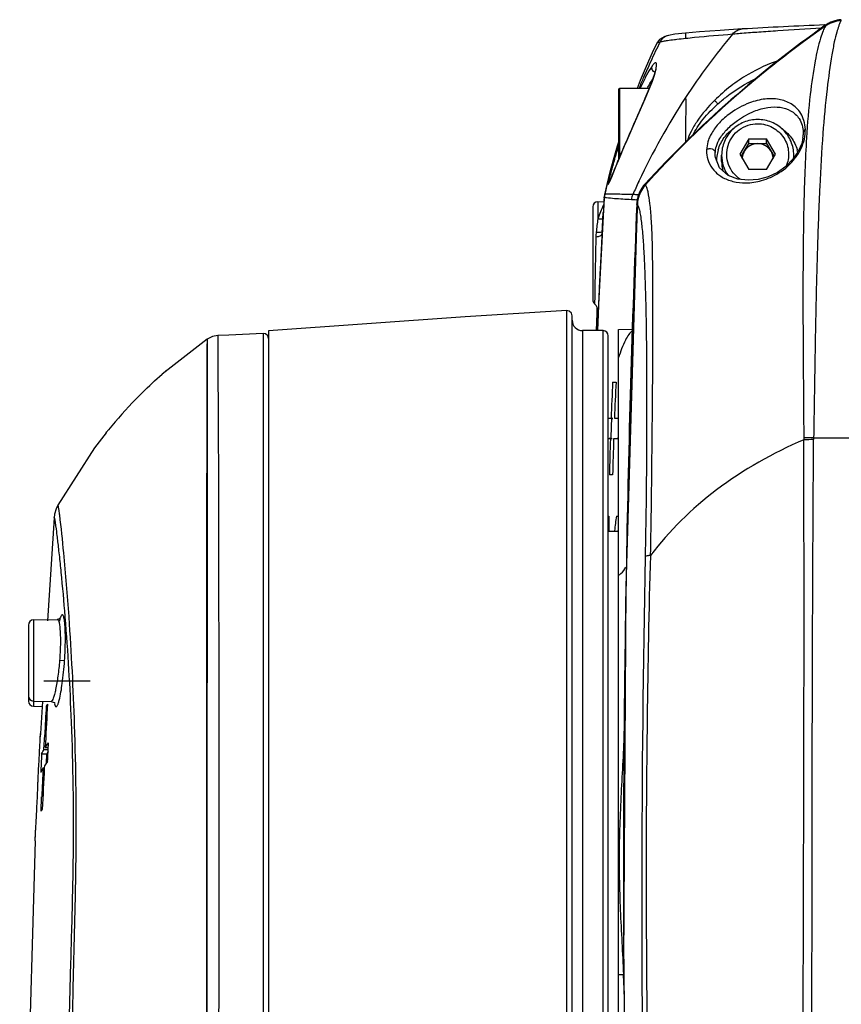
# Model space of a CAD drawing. Header units: millimetres. Extents: x 7426 to 8300, y 123 to 421.
# Tile 18 of 197: x 7939 to 7943, y 275 to 280. Entities that reach past the tile are written whole.
import ezdxf

# ---------------------------------------------------------------- set-up
doc = ezdxf.new("R2010")
doc.units = ezdxf.units.MM
doc.layers.add('外形图', color=7, linetype='Continuous')

msp = doc.modelspace()

# ---------------------------------------------------------------- linework, layer by layer
at = {"layer": '外形图', "color": 7, "linetype": 'Continuous'}
for p, q in [((7942.7495, 279.755), (7942.7456, 279.7548)), ((7942.7478, 279.7515), (7942.7498, 279.7528)), ((7942.7479, 279.7514), (7942.7498, 279.7528)), ((7942.7662, 279.7596), (7942.7495, 279.7493)), ((7942.7496, 279.7493), (7942.7495, 279.7493)), ((7942.7495, 279.7493), (7942.7495, 279.7493)), ((7942.806, 279.7737), (7942.7662, 279.7596)), ((7942.8258, 279.7764), (7942.806, 279.7737)), ((7942.8258, 279.7763), (7942.8258, 279.7764)), ((7942.8258, 279.7763), (7942.8273, 279.7764)), ((7942.8258, 279.7763), (7942.8273, 279.7764)), ((7942.0199, 279.7096), (7941.9886, 279.7044)), ((7941.9892, 279.7045), (7941.9886, 279.7044)), ((7942.0716, 279.7155), (7942.0199, 279.7096)), ((7941.9316, 279.6657), (7941.9317, 279.6658)), ((7941.9088, 279.4805), (7941.9101, 279.4829)), ((7941.9088, 279.4805), (7941.9088, 279.4805)), ((7941.7465, 279.442), (7941.7465, 279.102)), ((7941.7515, 279.447), (7941.7515, 279.1132)), ((7941.8955, 279.447), (7941.7515, 279.447)), ((7941.8245, 279.2821), (7941.8246, 279.2821)), ((7941.8108, 279.2511), (7941.7863, 279.1949)), ((7942.6427, 279.2332), (7942.6425, 279.2212)), ((7941.7863, 279.1949), (7941.7711, 279.1596)), ((7942.3782, 279.2016), (7942.3349, 279.1278)), ((7942.3415, 279.1165), (7942.3782, 279.1791)), ((7942.3782, 279.1791), (7942.3782, 279.2016)), ((7942.3782, 279.2016), (7942.4648, 279.2016)), ((7942.3782, 279.1791), (7942.4648, 279.1791)), ((7942.4648, 279.1791), (7942.4648, 279.2016)), ((7942.5081, 279.1278), (7942.4648, 279.2016)), ((7942.4648, 279.1791), (7942.5015, 279.1165)), ((7942.6409, 279.2054), (7942.6408, 279.2049)), ((7941.7571, 279.1266), (7941.7445, 279.0964)), ((7941.7711, 279.1596), (7941.7571, 279.1266)), ((7942.2156, 279.1192), (7942.2154, 279.1339)), ((7942.3349, 279.1278), (7942.3782, 279.0539)), ((7942.4648, 279.0539), (7942.5081, 279.1278)), ((7941.725, 279.1045), (7941.726, 279.1078)), ((7941.7276, 279.1068), (7941.7266, 279.1032)), ((7941.7271, 279.1039), (7941.728, 279.1072)), ((7941.7291, 279.1117), (7941.7276, 279.1068)), ((7941.7445, 279.0964), (7941.7335, 279.0696)), ((7941.7454, 279.0983), (7941.7465, 279.1009)), ((7942.2165, 279.1112), (7942.2156, 279.1192)), ((7942.2165, 279.1107), (7942.2165, 279.1112)), ((7942.2465, 279.093), (7942.2465, 279.1234)), ((7942.5965, 279.1087), (7942.5965, 279.1234)), ((7941.7335, 279.0696), (7941.7102, 279.0121)), ((7942.4648, 279.0539), (7942.3782, 279.0539)), ((7941.7004, 279.0051), (7941.7002, 279.0043)), ((7941.8443, 278.9947), (7941.8455, 278.9972)), ((7941.8453, 278.9941), (7941.8465, 278.9966)), ((7941.8761, 278.9794), (7941.8668, 278.9681)), ((7941.8772, 278.9807), (7941.8761, 278.9794)), ((7941.8772, 278.9806), (7941.8761, 278.9794)), ((7941.8767, 278.9796), (7941.8761, 278.9794)), ((7941.8761, 278.9794), (7941.8761, 278.9794)), ((7941.646, 278.8975), (7941.6767, 278.898)), ((7941.646, 278.8975), (7941.646, 278.8145)), ((7941.6771, 278.9197), (7941.6465, 278.3375)), ((7941.6761, 278.9025), (7941.6765, 278.909)), ((7941.6769, 278.9151), (7941.6771, 278.9197)), ((7941.6771, 278.9197), (7941.6772, 278.9199)), ((7941.6791, 278.9326), (7941.6788, 278.9321)), ((7941.6788, 278.9321), (7941.6788, 278.932)), ((7941.8385, 278.9072), (7941.8334, 278.9073)), ((7941.8347, 278.8836), (7941.8349, 278.8871)), ((7941.8388, 278.8994), (7941.8374, 278.8836)), ((7941.6215, 278.8725), (7941.6215, 278.4216)), ((7941.6664, 278.7397), (7941.6726, 278.8455)), ((7941.8374, 278.8836), (7941.7821, 277.0314)), ((7941.8376, 278.884), (7941.8368, 278.8636)), ((7941.8376, 278.884), (7941.8374, 278.8836)), ((7941.6664, 278.7397), (7941.6675, 278.7586)), ((7941.6365, 278.7277), (7941.6361, 278.7097)), ((7941.635, 278.6621), (7941.6347, 278.6468)), ((7941.6337, 278.5957), (7941.6335, 278.584)), ((7941.6308, 278.4394), (7941.6302, 278.4026)), ((7941.4951, 271.4981), (7941.4951, 278.369)), ((7941.6416, 278.3877), (7941.6404, 278.3554)), ((7941.6476, 278.3622), (7941.6451, 278.3024)), ((7941.6478, 278.3622), (7941.6454, 278.3024)), ((7941.5215, 278.3441), (7941.5176, 278.3575)), ((7941.5215, 271.4747), (7941.5215, 278.344)), ((7941.6404, 278.3554), (7941.6377, 278.272)), ((7941.6465, 278.3375), (7941.6445, 278.2729)), ((7940.049, 278.2703), (7940.049, 262.8431)), ((7941.5715, 278.272), (7941.5715, 272.022)), ((7941.6715, 278.272), (7941.5715, 278.272)), ((7941.6451, 278.3024), (7941.6439, 278.2732)), ((7941.6715, 272.022), (7941.6715, 278.272)), ((7941.7465, 278.2782), (7941.8129, 278.2793)), ((7941.7465, 272.0159), (7941.7465, 278.2782)), ((7939.7501, 278.2306), (7939.5326, 278.061)), ((7939.7501, 278.2307), (7939.7498, 273.2492)), ((7940.0227, 278.2588), (7940.0227, 278.2391)), ((7940.0341, 278.2566), (7940.0227, 278.2588)), ((7940.0227, 278.2455), (7940.0227, 266.3407)), ((7941.6965, 272.047), (7941.6965, 278.247)), ((7939.5326, 278.061), (7939.5521, 278.078)), ((7941.7179, 278.022), (7941.7347, 278.022)), ((7941.6964, 277.8471), (7941.7102, 277.847)), ((7941.6965, 277.847), (7941.7102, 277.847)), ((7941.7187, 277.8463), (7941.7102, 277.847)), ((7941.7193, 277.8448), (7941.712, 277.8448)), ((7941.7264, 277.847), (7941.7465, 277.847)), ((7939.2602, 277.7768), (7939.2634, 277.7808)), ((7941.7067, 277.747), (7941.6965, 277.747)), ((7941.7089, 277.7493), (7941.7004, 277.7485)), ((7941.7154, 277.7478), (7941.7067, 277.747)), ((7941.7464, 277.747), (7941.7226, 277.7471)), ((7941.7465, 277.747), (7941.7226, 277.747)), ((7941.7477, 277.7493), (7941.7393, 277.7485)), ((7942.6451, 277.7519), (7942.6452, 277.7425)), ((7942.6452, 277.7519), (7942.6451, 277.7425)), ((7942.6928, 277.7522), (7942.6927, 277.7432)), ((7942.6928, 277.7522), (7946.844, 277.7443)), ((7941.7176, 277.572), (7941.702, 277.572)), ((7939.0258, 277.4259), (7939.0258, 277.4259)), ((7939.0079, 277.3642), (7938.9764, 276.8647)), ((7941.6965, 277.372), (7941.6998, 277.372)), ((7941.7358, 277.372), (7941.7465, 277.372)), ((7941.788, 277.3184), (7941.7819, 276.991)), ((7941.788, 277.3184), (7941.7845, 277.147)), ((7941.7887, 277.3486), (7941.788, 277.3184)), ((7941.4951, 276.7413), (7941.4951, 277.263)), ((7941.7465, 277.297), (7941.6965, 277.297)), ((7941.7271, 277.3011), (7941.7267, 277.298)), ((7941.7271, 277.3011), (7941.7267, 277.298)), ((7941.7411, 277.2976), (7941.7413, 277.2993)), ((7941.7449, 277.3008), (7941.7413, 277.2993)), ((7940.0227, 277.1721), (7940.0227, 276.6586)), ((7941.7845, 277.147), (7941.7809, 276.9503)), ((7941.7821, 277.0314), (7941.7709, 275.2088)), ((7939.0608, 276.8851), (7939.061, 276.8824)), ((7939.0791, 276.8854), (7939.0793, 276.8823)), ((7938.884, 276.844), (7938.884, 276.4751)), ((7938.9085, 276.869), (7939.0238, 276.871)), ((7938.9085, 276.869), (7938.9085, 276.4501)), ((7939.0238, 276.871), (7939.0238, 276.871)), ((7939.0606, 276.8767), (7939.0608, 276.8738)), ((7939.079, 276.878), (7939.0792, 276.8751)), ((7939.0591, 276.6703), (7939.0348, 276.672)), ((7938.9085, 276.4751), (7938.9936, 276.4736)), ((7938.9085, 276.4501), (7938.9502, 276.4494)), ((7938.9516, 276.4724), (7938.9418, 276.3172)), ((7938.97, 276.4505), (7938.9761, 276.4505)), ((7941.7739, 276.4025), (7941.7738, 276.3995)), ((7938.9409, 276.2957), (7938.9418, 276.3172)), ((7938.9418, 276.3173), (7938.9413, 276.3011)), ((7938.9418, 276.3173), (7938.9418, 276.3171)), ((7938.9418, 276.3158), (7938.9418, 276.3172)), ((7938.9591, 276.2405), (7938.9627, 276.3107)), ((7938.9392, 276.259), (7938.9401, 276.2787)), ((7938.9401, 276.2787), (7938.9409, 276.2957)), ((7938.9665, 276.2726), (7938.9654, 276.2505)), ((7938.948, 276.2192), (7938.945, 276.1595)), ((7938.948, 276.2191), (7938.9731, 276.2187)), ((7938.9591, 276.2405), (7938.9796, 276.2401)), ((7938.9654, 276.2505), (7938.9807, 276.2502)), ((7938.9709, 276.1743), (7938.9731, 276.2187)), ((7938.9331, 276.1411), (7938.9345, 276.1665)), ((7938.9446, 276.1509), (7938.9435, 276.129)), ((7938.945, 276.1595), (7938.9446, 276.1509)), ((7938.9547, 276.1504), (7938.9612, 276.1505)), ((7938.961, 276.1604), (7938.9605, 276.1505)), ((7941.4951, 275.5485), (7941.4951, 276.1543)), ((7938.9448, 275.9403), (7938.948, 276.0105)), ((7938.924, 275.9412), (7938.9246, 275.9515)), ((7938.916, 275.7972), (7938.918, 275.8312)), ((7938.916, 275.7975), (7938.916, 275.7968)), ((7938.916, 275.7975), (7938.916, 275.7969)), ((7938.916, 275.7969), (7938.916, 275.7974)), ((7941.7709, 275.2088), (7941.7873, 274.0337)), ((7941.7465, 275.1481), (7941.7705, 275.1483)), ((7941.7718, 275.145), (7941.7732, 274.9947))]:
    msp.add_line(p, q, dxfattribs=at)
at = {"layer": '外形图', "color": 1, "linetype": 'Continuous'}
msp.add_line((7939.184, 276.572), (7938.9579, 276.572), dxfattribs=at)
at = {"layer": '外形图', "color": 7, "linetype": 'Continuous'}
for points in [[(7941.989, 279.7044), (7941.9706, 279.6994), (7941.9459, 279.6849), (7941.9317, 279.6658)], [(7942.346, 279.7352), (7942.2397, 279.7286), (7942.1394, 279.7214), (7942.0716, 279.7155)], [(7941.9316, 279.6657), (7941.9099, 279.6193), (7941.8802, 279.5525), (7941.852, 279.4854), (7941.8369, 279.447)], [(7941.9282, 279.5513), (7941.9282, 279.5515), (7941.9281, 279.5485), (7941.9271, 279.541), (7941.9247, 279.5295), (7941.9204, 279.5142), (7941.914, 279.4947), (7941.9088, 279.4805)], [(7941.9088, 279.4805), (7941.8981, 279.4532), (7941.874, 279.3953), (7941.8451, 279.3289), (7941.8108, 279.2511)], [(7941.746, 279.1862), (7941.7398, 279.1662), (7941.7237, 279.1103)], [(7942.6408, 279.2049), (7942.6351, 279.1803), (7942.6181, 279.1404), (7942.5925, 279.103), (7942.5585, 279.0688), (7942.517, 279.0397), (7942.4715, 279.0184), (7942.4237, 279.0054), (7942.3748, 279.0012), (7942.3258, 279.0069), (7942.2784, 279.0253), (7942.2369, 279.0617), (7942.2165, 279.1112)], [(7941.7237, 279.1103), (7941.7097, 279.0588), (7941.6984, 279.0144)], [(7941.6984, 279.0144), (7941.6902, 278.981), (7941.6851, 278.9594), (7941.6787, 278.9313)], [(7941.7102, 279.0121), (7941.7077, 279.0059), (7941.7055, 279.0008), (7941.7037, 278.9965), (7941.7023, 278.9932), (7941.7012, 278.9909), (7941.701, 278.9906)], [(7941.8668, 278.9681), (7941.8487, 278.9359), (7941.8388, 278.8994)], [(7941.6787, 278.9313), (7941.678, 278.9273), (7941.6776, 278.9251), (7941.6775, 278.9237), (7941.6773, 278.9224), (7941.6772, 278.921), (7941.6771, 278.9197)], [(7941.4951, 278.369), (7941.0017, 278.3396), (7940.049, 278.2703)], [(7941.5176, 278.3575), (7941.5071, 278.3667), (7941.4951, 278.369)], [(7939.7501, 278.2307), (7939.7496, 278.187), (7939.7489, 278.0287), (7939.749, 277.7631), (7939.7483, 277.3993), (7939.7478, 276.9373)], [(7939.8022, 278.2482), (7939.7774, 278.2439), (7939.7501, 278.2307)], [(7940.0227, 278.2588), (7939.8557, 278.2506), (7939.8021, 278.2482)], [(7940.049, 278.2338), (7940.0449, 278.2474), (7940.0341, 278.2566)], [(7939.2602, 277.7768), (7939.2037, 277.704), (7939.0259, 277.4258)], [(7939.0258, 277.4259), (7939.0176, 277.4081), (7939.01, 277.3811), (7939.0079, 277.3642)], [(7939.7478, 276.9373), (7939.7475, 275.7004), (7939.7477, 274.9218), (7939.7483, 274.0488), (7939.7497, 273.2491)], [(7939.0381, 276.875), (7939.0395, 276.8784), (7939.0381, 276.8768), (7939.0265, 276.8712), (7939.0238, 276.871)], [(7938.9936, 276.4736), (7939.0086, 276.4674), (7939.0116, 276.4634)], [(7938.916, 275.7972), (7938.8414, 273.2156), (7938.8701, 268.3811), (7939.078, 264.2067)]]:
    msp.add_lwpolyline(points, dxfattribs=at)
for centre, radius, start, end in [((7945.8613, 275.3322), 5.4059, 125.1659, 137.5173), ((7945.7685, 275.4439), 5.2584, 125.0385, 137.7325), ((7943.8628, 252.9444), 26.8337, 92.38633, 93.238), ((7945.7739, 275.437), 5.2671, 125.0425, 129.3043), ((7942.8369, 279.6246), 0.1523, 124.2641, 124.9642), ((7942.8384, 279.627), 0.154, 117.4528, 125.1531), ((7942.837, 279.6243), 0.1526, 116.4325, 124.2631), ((7942.8377, 279.6278), 0.1528, 101.8497, 117.3555), ((7942.8364, 279.6256), 0.1512, 114.6156, 116.4252), ((7942.836, 279.6263), 0.1504, 104.2201, 114.6144), ((7942.8357, 279.6276), 0.149, 94.9376, 104.1986), ((7942.8378, 279.6274), 0.1533, 94.6637, 101.8532), ((7942.8355, 279.6293), 0.1473, 93.7543, 94.9267), ((7942.8375, 279.6296), 0.1511, 93.9654, 94.6491), ((7944.7431, 277.6599), 3.1898, 139.9833, 146.881), ((7945.0768, 278.1183), 3.4937, 153.7941, 155.5309), ((7945.0714, 278.1209), 3.4877, 153.5825, 153.7936), ((7945.0832, 278.1154), 3.5008, 155.5307, 156.7172), ((7941.9284, 279.5478), 0.0203, 156.3747, 161.5236), ((7942.7899, 278.8041), 0.8227, 108.7485, 120.276), ((7941.5322, 279.6332), 0.4067, 338.3075, 343.7087), ((7945.7631, 275.4504), 5.2499, 129.3062, 130.1085), ((7945.0866, 278.1139), 3.5045, 156.7171, 157.6369), ((7945.7465, 275.4697), 5.2244, 130.105, 137.7924), ((7942.4053, 279.1851), 0.5815, 147.4902, 149.2489), ((7940.8399, 279.8881), 1.1443, 339.139, 339.2615), ((7941.7515, 279.442), 0.005, 90, 180), ((7944.8937, 277.5638), 3.3685, 146.9128, 154.8153), ((7942.4801, 279.2301), 0.1627, 351.276, 356.8785), ((7945.086, 278.1138), 3.5039, 162.403, 163.5197), ((7942.4839, 279.2366), 0.1677, 347.7671, 348.9263), ((7944.6785, 278.2521), 3.0721, 162.6597, 163.751), ((7942.4167, 279.0928), 0.1952, 163.2586, 172.5888), ((7942.4273, 279.0931), 0.1942, 12.8726, 16.6026), ((7945.0805, 278.1154), 3.4982, 163.5762, 165.24), ((7946.2214, 277.2428), 4.8454, 157.289, 157.4501), ((7942.4151, 279.093), 0.1936, 174.8968, 178.6413), ((7942.4133, 279.093), 0.1918, 178.6449, 179.8874), ((7942.4165, 279.0929), 0.195, 172.5869, 174.899), ((7942.417, 279.1235), 0.1705, 180.0355, 215.0986), ((7942.4174, 279.0932), 0.1709, 180.0541, 195.7824), ((7942.4191, 279.1052), 0.0726, 169.8243, 179.3284), ((7942.4239, 279.1052), 0.0726, 0.6716, 10.1757), ((7942.4269, 279.1234), 0.1696, 353.3994, 359.9916), ((7945.072, 278.1176), 3.4894, 165.4798, 166.4932), ((7945.0756, 278.1167), 3.4932, 165.2403, 165.48), ((7944.9516, 277.5358), 3.4327, 154.8483, 155.9995), ((7941.987, 278.8805), 0.1523, 138.4181, 150.9423), ((7941.9837, 278.8833), 0.1479, 137.5211, 138.3646), ((7941.9894, 278.8781), 0.1518, 153.6138, 161.549), ((7941.9872, 278.8791), 0.1494, 148.0851, 153.5973), ((7941.9861, 278.8798), 0.1481, 137.6393, 148.0957), ((7941.6465, 278.8725), 0.025, 91, 180), ((7969.8481, 277.1479), 28.2266, 176.40079, 177.71573), ((7941.7522, 278.9151), 0.0751, 166.5047, 176.3931), ((7941.8849, 278.8986), 0.0769, 154.2627, 172.5714), ((7942.4547, 290.8151), 11.9241, 266.89409, 267.01306), ((7941.9959, 278.8765), 0.1585, 176.3313, 177.2627), ((7941.9954, 278.8765), 0.158, 167.4906, 176.3374), ((7941.9916, 278.8773), 0.1542, 161.5532, 167.4793), ((7943.252, 278.1921), 1.7223, 157.6073, 158.8181), ((8020.8271, 275.722), 79.0556, 177.707958, 178.967117), ((8019.6465, 275.6371), 77.8766, 177.625481, 178.740754), ((7947.7284, 278.0242), 6.1335, 172.59727, 173.20166), ((7994.6482, 277.5436), 53.025, 178.8758, 179.03232), ((7941.6465, 278.4216), 0.025, 180, 229.4172), ((7941.5977, 278.3647), 0.05, 357.5287, 49.4241), ((7941.5715, 278.322), 0.05, 180, 270), ((7941.6715, 278.247), 0.025, 0, 90), ((7956.3544, 277.2871), 14.6549, 177.12543, 177.81049), ((7955.51, 277.2831), 13.7952, 176.92956, 177.65695), ((7941.113, 276.2722), 2.3868, 135.691, 140.4745), ((7959.0417, 277.2465), 17.34, 178.02258, 178.3386), ((7940.8434, 276.4971), 2.0357, 140.5279, 140.9026), ((7958.5497, 277.2106), 16.8515, 178.17595, 178.77106), ((7957.4928, 277.2094), 15.7793, 178.04738, 178.68323), ((7942.6805, 276.1609), 1.5914, 89.5571, 91.2766), ((7942.6926, 276.1625), 1.5807, 89.9936, 91.717), ((7962.8512, 277.1415), 21.1526, 179.37555, 179.57873), ((7948.5508, 276.5048), 6.87, 172.7474, 173.34386), ((8026.3276, 275.5033), 84.4685, 178.865018, 181.01896), ((8019.1137, 275.6542), 77.3436, 179.039877, 179.445692), ((7938.909, 276.844), 0.025, 91, 180), ((7938.909, 276.5001), 0.025, 180, 269), ((7938.909, 276.4751), 0.025, 180, 269), ((7999.3902, 273.2103), 60.5069, 176.930232, 177.062881), ((7999.4321, 273.2268), 60.5423, 176.938162, 177.116305), ((7939.175, 276.3294), 0.2381, 146.5702, 149.4094), ((8018.1375, 275.6557), 76.3675, 179.441931, 180.296738), ((7928.7942, 276.735), 10.1562, 357.06732, 357.31372), ((7930.7631, 276.6106), 8.184, 357.71786, 357.83218), ((7927.8455, 276.7846), 11.1062, 356.93992, 357.06233), ((7939.1562, 276.1365), 0.2007, 151.9338, 155.816), ((7939.1233, 276.0484), 0.197, 153.5551, 155.8478), ((7939.1395, 276.0402), 0.2152, 149.1967, 153.5209), ((8002.769, 273.0414), 63.89, 177.210746, 177.336348), ((8003.1543, 273.043), 64.2689, 177.228559, 177.40724), ((7930.4091, 276.3948), 8.5269, 357.37265, 357.71454), ((7927.3051, 276.5375), 11.6342, 357.11273, 357.37136), ((7924.5202, 276.6783), 14.4227, 356.82917, 357.07024), ((7939.1511, 275.8168), 0.2405, 146.2629, 149.0829), ((7924.889, 276.6574), 14.0533, 356.62966, 356.83141), ((7928.1741, 276.4387), 10.761, 356.67101, 356.87335), ((7935.767, 274.888), 6.0092, 1.99659, 2.47944)]:
    msp.add_arc(centre, radius, start, end, dxfattribs=at)
for points, knots in [([(7942.7496, 279.7494), (7942.7453, 279.7421), (7942.7367, 279.7228), (7942.7179, 279.6671), (7942.6956, 279.5641), (7942.673, 279.4026), (7942.6626, 279.2777), (7942.6582, 279.2075)], [0, 0, 0, 0, 0.046081, 0.114055, 0.319353, 0.617522, 1, 1, 1, 1]), ([(7942.8173, 279.7571), (7942.8163, 279.7545), (7942.8117, 279.7425), (7942.8078, 279.7303), (7942.8051, 279.7206)], [0, 0, 0, 0, 0.215498, 1, 1, 1, 1]), ([(7942.8258, 279.7763), (7942.8252, 279.775), (7942.8221, 279.7687), (7942.8194, 279.7623), (7942.8173, 279.7571)], [0, 0, 0, 0, 0.207313, 1, 1, 1, 1]), ([(7942.0716, 279.7155), (7942.0716, 279.7155), (7942.0715, 279.715), (7942.0716, 279.7143), (7942.0715, 279.7128), (7942.0716, 279.7107), (7942.0715, 279.7075), (7942.0711, 279.7006), (7942.0711, 279.6947), (7942.0715, 279.6903)], [0, 0, 0, 0, 0.010671, 0.042465, 0.09685, 0.179924, 0.302506, 0.4756, 1, 1, 1, 1]), ([(7942.0715, 279.6903), (7942.086, 279.6919), (7942.1622, 279.6996), (7942.2385, 279.7061), (7942.3002, 279.711)], [0, 0, 0, 0, 0.191299, 1, 1, 1, 1]), ([(7942.3001, 279.711), (7942.3059, 279.7179), (7942.3199, 279.7296), (7942.3374, 279.7347), (7942.346, 279.7352)], [0, 0, 0, 0, 0.511977, 1, 1, 1, 1]), ([(7942.3001, 279.711), (7942.3038, 279.7114), (7942.3189, 279.713), (7942.3339, 279.7144), (7942.3453, 279.7153)], [0, 0, 0, 0, 0.24509, 1, 1, 1, 1]), ([(7942.3453, 279.7153), (7942.3727, 279.7176), (7942.4304, 279.7215), (7942.5587, 279.7297), (7942.6596, 279.7363), (7942.7302, 279.7403)], [0, 0, 0, 0, 0.213745, 0.450165, 1, 1, 1, 1]), ([(7942.8051, 279.7206), (7942.8005, 279.7047), (7942.7918, 279.6682), (7942.7747, 279.5764), (7942.7549, 279.4283), (7942.7354, 279.2151), (7942.721, 278.9624), (7942.7109, 278.6812), (7942.7033, 278.3812), (7942.6979, 278.0696), (7942.6945, 277.8587), (7942.6928, 277.7522)], [0, 0, 0, 0, 0.02513, 0.057079, 0.141814, 0.252058, 0.382286, 0.526398, 0.679534, 0.838236, 1, 1, 1, 1]), ([(7941.9317, 279.6658), (7941.9325, 279.6675), (7941.9384, 279.6704), (7941.9439, 279.6717), (7941.948, 279.6726)], [0, 0, 0, 0, 0.306095, 1, 1, 1, 1]), ([(7941.9479, 279.6726), (7941.9497, 279.6731), (7941.9585, 279.6752), (7941.9675, 279.6768), (7941.9747, 279.6781)], [0, 0, 0, 0, 0.201609, 1, 1, 1, 1]), ([(7941.9747, 279.6781), (7941.9776, 279.6786), (7941.9918, 279.6808), (7942.0061, 279.6828), (7942.0173, 279.6842)], [0, 0, 0, 0, 0.210567, 1, 1, 1, 1]), ([(7942.0173, 279.6842), (7942.0213, 279.6847), (7942.0394, 279.6869), (7942.0574, 279.6888), (7942.0715, 279.6903)], [0, 0, 0, 0, 0.22114, 1, 1, 1, 1]), ([(7941.9097, 279.5559), (7941.9072, 279.5523), (7941.8949, 279.534), (7941.8843, 279.5146), (7941.8762, 279.4991)], [0, 0, 0, 0, 0.202642, 1, 1, 1, 1]), ([(7941.9304, 279.5526), (7941.9308, 279.5551), (7941.9313, 279.5596), (7941.9311, 279.5653), (7941.9302, 279.5694), (7941.9266, 279.573), (7941.9169, 279.567), (7941.913, 279.5607), (7941.9097, 279.5559)], [0, 0, 0, 0, 0.171607, 0.299419, 0.388112, 0.450046, 0.609264, 1, 1, 1, 1]), ([(7941.9231, 279.5243), (7941.9177, 279.5269), (7941.9084, 279.5358), (7941.9073, 279.5488), (7941.9091, 279.5542)], [0, 0, 0, 0, 0.514583, 1, 1, 1, 1]), ([(7941.9226, 279.5192), (7941.9235, 279.5224), (7941.9266, 279.5335), (7941.9293, 279.5446), (7941.9304, 279.5526)], [0, 0, 0, 0, 0.297088, 1, 1, 1, 1]), ([(7942.3752, 279.5146), (7942.3459, 279.4975), (7942.2884, 279.4592), (7942.237, 279.4132), (7942.212, 279.3888)], [0, 0, 0, 0, 0.492924, 1, 1, 1, 1]), ([(7941.8246, 279.2821), (7941.8401, 279.3171), (7941.8692, 279.3829), (7941.8973, 279.4492), (7941.9093, 279.4806)], [0, 0, 0, 0, 0.531855, 1, 1, 1, 1]), ([(7941.8762, 279.4991), (7941.8742, 279.4951), (7941.8656, 279.4783), (7941.8574, 279.4612), (7941.8514, 279.4481)], [0, 0, 0, 0, 0.234777, 1, 1, 1, 1]), ([(7941.8867, 279.4488), (7941.8883, 279.4518), (7941.8944, 279.4631), (7941.9007, 279.4743), (7941.9056, 279.4825)], [0, 0, 0, 0, 0.264411, 1, 1, 1, 1]), ([(7942.2286, 279.372), (7942.2425, 279.3845), (7942.2991, 279.4317), (7942.3626, 279.4705), (7942.4122, 279.4943)], [0, 0, 0, 0, 0.253795, 1, 1, 1, 1]), ([(7942.0715, 279.4027), (7942.0748, 279.367), (7942.0698, 279.2938), (7942.0714, 279.2208), (7942.0713, 279.1837)], [0, 0, 0, 0, 0.491383, 1, 1, 1, 1]), ([(7942.212, 279.3888), (7942.1812, 279.358), (7942.1399, 279.3094), (7942.0987, 279.2415), (7942.0846, 279.2083), (7942.0808, 279.1928)], [0, 0, 0, 0, 0.549557, 0.79827, 1, 1, 1, 1]), ([(7942.1072, 279.2198), (7942.1131, 279.2329), (7942.1285, 279.2596), (7942.1672, 279.3122), (7942.2028, 279.3489), (7942.2286, 279.372)], [0, 0, 0, 0, 0.22078, 0.47023, 1, 1, 1, 1]), ([(7942.6526, 279.2476), (7942.6515, 279.2622), (7942.648, 279.2896), (7942.6323, 279.3255), (7942.6102, 279.3525), (7942.5762, 279.379), (7942.5241, 279.3974), (7942.4537, 279.3981), (7942.3716, 279.3767), (7942.2961, 279.3353), (7942.2359, 279.2833), (7942.2036, 279.2417), (7942.1873, 279.2094), (7942.1773, 279.1827), (7942.1746, 279.1625), (7942.1733, 279.1498)], [0, 0, 0, 0, 0.065059, 0.120737, 0.170604, 0.217507, 0.309536, 0.40839, 0.524626, 0.680809, 0.783938, 0.874507, 0.910921, 0.94326, 1, 1, 1, 1]), ([(7942.2286, 279.372), (7942.2263, 279.3743), (7942.2208, 279.3798), (7942.2152, 279.3854), (7942.212, 279.3888)], [0, 0, 0, 0, 0.398398, 1, 1, 1, 1]), ([(7942.2154, 279.1339), (7942.2159, 279.1449), (7942.2206, 279.1696), (7942.2397, 279.2099), (7942.2746, 279.2526), (7942.3298, 279.2989), (7942.3964, 279.3361), (7942.4675, 279.3566), (7942.5286, 279.3584), (7942.5836, 279.342), (7942.6302, 279.3002), (7942.6421, 279.2568), (7942.6427, 279.2332)], [0, 0, 0, 0, 0.055476, 0.124814, 0.221592, 0.329698, 0.485132, 0.600344, 0.698056, 0.78822, 0.88174, 1, 1, 1, 1]), ([(7941.7517, 279.1135), (7941.7572, 279.1266), (7941.7811, 279.183), (7941.8055, 279.2391), (7941.8246, 279.2821)], [0, 0, 0, 0, 0.232025, 1, 1, 1, 1]), ([(7942.4215, 279.2961), (7942.3987, 279.2961), (7942.3529, 279.2872), (7942.2947, 279.2489), (7942.2556, 279.1915), (7942.2465, 279.1459), (7942.2465, 279.1234)], [0, 0, 0, 0, 0.251332, 0.501838, 0.75127, 1, 1, 1, 1]), ([(7942.3388, 279.0045), (7942.3256, 279.0131), (7942.3017, 279.0347), (7942.278, 279.0765), (7942.2689, 279.1237), (7942.2754, 279.1712), (7942.2967, 279.2143), (7942.3307, 279.2486), (7942.3739, 279.2705), (7942.4059, 279.2755), (7942.4218, 279.2755)], [0, 0, 0, 0, 0.125242, 0.249911, 0.374186, 0.498428, 0.623007, 0.748161, 0.873894, 1, 1, 1, 1]), ([(7942.5965, 279.1234), (7942.5965, 279.1459), (7942.5873, 279.1915), (7942.5482, 279.2489), (7942.4901, 279.2872), (7942.4442, 279.2961), (7942.4215, 279.2961)], [0, 0, 0, 0, 0.24873, 0.498162, 0.748669, 1, 1, 1, 1]), ([(7942.4218, 279.2755), (7942.4465, 279.2755), (7942.4964, 279.2629), (7942.5528, 279.2112), (7942.5775, 279.1391), (7942.5682, 279.0888), (7942.5581, 279.0667)], [0, 0, 0, 0, 0.252133, 0.502608, 0.75144, 1, 1, 1, 1]), ([(7942.2297, 279.1491), (7942.2361, 279.1703), (7942.2565, 279.211), (7942.2893, 279.2425), (7942.3078, 279.255)], [0, 0, 0, 0, 0.498786, 1, 1, 1, 1]), ([(7942.5352, 279.2551), (7942.5537, 279.2425), (7942.5866, 279.2109), (7942.607, 279.1699), (7942.6134, 279.1486)], [0, 0, 0, 0, 0.501216, 1, 1, 1, 1]), ([(7942.6526, 279.2476), (7942.6498, 279.246), (7942.645, 279.242), (7942.6428, 279.236), (7942.6427, 279.2332)], [0, 0, 0, 0, 0.531797, 1, 1, 1, 1]), ([(7942.6485, 279.2044), (7942.6492, 279.2081), (7942.6515, 279.2224), (7942.6522, 279.2369), (7942.6526, 279.2476)], [0, 0, 0, 0, 0.262667, 1, 1, 1, 1]), ([(7942.1828, 279.092), (7942.189, 279.0766), (7942.2069, 279.0471), (7942.2487, 279.014), (7942.3028, 278.9928), (7942.3687, 278.9859), (7942.4462, 278.9976), (7942.5314, 279.0353), (7942.596, 279.093), (7942.6327, 279.1529), (7942.6444, 279.1853), (7942.6478, 279.201)], [0, 0, 0, 0, 0.082817, 0.168492, 0.262313, 0.36961, 0.496625, 0.650238, 0.829709, 0.919386, 1, 1, 1, 1]), ([(7942.4215, 279.1791), (7942.4085, 279.1791), (7942.3823, 279.1723), (7942.363, 279.1532), (7942.3565, 279.1421)], [0, 0, 0, 0, 0.501646, 1, 1, 1, 1]), ([(7942.4864, 279.1421), (7942.4799, 279.1532), (7942.4606, 279.1723), (7942.4344, 279.1791), (7942.4215, 279.1791)], [0, 0, 0, 0, 0.498354, 1, 1, 1, 1]), ([(7942.6582, 279.2075), (7942.6515, 279.1008), (7942.6437, 278.874), (7942.6402, 278.52), (7942.6419, 278.1416), (7942.644, 277.8831), (7942.6451, 277.7519)], [0, 0, 0, 0, 0.220399, 0.467277, 0.72959, 1, 1, 1, 1]), ([(7942.1733, 279.1498), (7942.173, 279.1446), (7942.1728, 279.1249), (7942.1775, 279.1054), (7942.1828, 279.092)], [0, 0, 0, 0, 0.265096, 1, 1, 1, 1]), ([(7942.1733, 279.1498), (7942.1769, 279.1526), (7942.1861, 279.1563), (7942.2003, 279.1548), (7942.212, 279.1468), (7942.2153, 279.138), (7942.2154, 279.1339)], [0, 0, 0, 0, 0.255073, 0.517588, 0.768064, 1, 1, 1, 1]), ([(7941.7266, 279.1032), (7941.7237, 279.0931), (7941.7145, 279.0605), (7941.7057, 279.0278), (7941.7004, 279.0051)], [0, 0, 0, 0, 0.310161, 1, 1, 1, 1]), ([(7941.7088, 279.0084), (7941.7112, 279.0141), (7941.7233, 279.0441), (7941.7354, 279.0741), (7941.7454, 279.0983)], [0, 0, 0, 0, 0.192705, 1, 1, 1, 1]), ([(7941.7002, 279.0043), (7941.6995, 279.001), (7941.6982, 278.9954), (7941.697, 278.989), (7941.6964, 278.9853), (7941.6964, 278.9838), (7941.6963, 278.9826), (7941.6971, 278.9823), (7941.6977, 278.9834), (7941.6991, 278.9855), (7941.7029, 278.9942), (7941.7063, 279.0021), (7941.7088, 279.0084)], [0, 0, 0, 0, 0.199006, 0.337643, 0.384288, 0.415913, 0.433078, 0.441014, 0.458552, 0.490657, 0.600452, 1, 1, 1, 1]), ([(7941.6911, 278.9338), (7941.6892, 278.9337), (7941.6862, 278.9336), (7941.6823, 278.9334), (7941.6803, 278.9332), (7941.6792, 278.9329), (7941.6791, 278.9326)], [0, 0, 0, 0, 0.463237, 0.763259, 0.930607, 1, 1, 1, 1]), ([(7941.8156, 278.932), (7941.7875, 278.9326), (7941.746, 278.9336), (7941.7045, 278.934), (7941.6911, 278.9338)], [0, 0, 0, 0, 0.677377, 1, 1, 1, 1]), ([(7941.8897, 278.9445), (7941.888, 278.9518), (7941.8848, 278.9638), (7941.8798, 278.9756), (7941.8767, 278.9796)], [0, 0, 0, 0, 0.596117, 1, 1, 1, 1]), ([(7941.9022, 277.1815), (7941.9052, 277.3505), (7941.9083, 277.6021), (7941.9115, 277.9343), (7941.9131, 278.175), (7941.9138, 278.4051), (7941.913, 278.5875), (7941.9101, 278.7221), (7941.9063, 278.8094), (7941.9001, 278.8825), (7941.8939, 278.926), (7941.8897, 278.9445)], [0, 0, 0, 0, 0.287375, 0.427916, 0.56496, 0.696565, 0.819261, 0.875172, 0.925418, 0.967841, 1, 1, 1, 1]), ([(7941.6772, 278.9198), (7941.6772, 278.9196), (7941.6782, 278.9194), (7941.6799, 278.9189), (7941.6834, 278.9183), (7941.6862, 278.9179), (7941.688, 278.9176)], [0, 0, 0, 0, 0.057053, 0.221163, 0.52514, 1, 1, 1, 1]), ([(7941.688, 278.9176), (7941.7007, 278.9159), (7941.7409, 278.9122), (7941.7812, 278.91), (7941.8086, 278.9086)], [0, 0, 0, 0, 0.318778, 1, 1, 1, 1]), ([(7941.8418, 278.9312), (7941.8395, 278.9312), (7941.8308, 278.9314), (7941.8221, 278.9317), (7941.8156, 278.932)], [0, 0, 0, 0, 0.262405, 1, 1, 1, 1]), ([(7941.6756, 278.8854), (7941.6745, 278.8831), (7941.669, 278.8708), (7941.6637, 278.8583), (7941.6595, 278.8483)], [0, 0, 0, 0, 0.19374, 1, 1, 1, 1]), ([(7941.8376, 278.884), (7941.838, 278.8835), (7941.8397, 278.8807), (7941.841, 278.8776), (7941.842, 278.8752)], [0, 0, 0, 0, 0.213386, 1, 1, 1, 1]), ([(7941.842, 278.8752), (7941.8444, 278.8689), (7941.8483, 278.8538), (7941.8553, 278.8166), (7941.8621, 278.758), (7941.868, 278.6768), (7941.8726, 278.5841), (7941.8762, 278.4833), (7941.8797, 278.3387), (7941.8823, 278.1492), (7941.8831, 277.9144), (7941.8823, 277.6724), (7941.88, 277.4256), (7941.8774, 277.2598), (7941.8757, 277.1764)], [0, 0, 0, 0, 0.011895, 0.027344, 0.066876, 0.115722, 0.170943, 0.230595, 0.293491, 0.426104, 0.564859, 0.707572, 0.852909, 1, 1, 1, 1]), ([(7941.646, 278.8145), (7941.6484, 278.8141), (7941.657, 278.8131), (7941.6659, 278.8137), (7941.672, 278.8153)], [0, 0, 0, 0, 0.278405, 1, 1, 1, 1]), ([(7941.638, 278.7503), (7941.6435, 278.7495), (7941.6524, 278.7489), (7941.6614, 278.7501), (7941.6646, 278.7514)], [0, 0, 0, 0, 0.613318, 1, 1, 1, 1]), ([(7941.6361, 278.7097), (7941.636, 278.7058), (7941.6356, 278.6899), (7941.6353, 278.6741), (7941.635, 278.6621)], [0, 0, 0, 0, 0.24682, 1, 1, 1, 1]), ([(7941.6365, 278.7277), (7941.6405, 278.728), (7941.648, 278.729), (7941.6582, 278.7315), (7941.6662, 278.736), (7941.6664, 278.7397)], [0, 0, 0, 0, 0.364103, 0.659328, 1, 1, 1, 1]), ([(7941.6664, 278.7397), (7941.6639, 278.6949), (7941.6587, 278.5963), (7941.6546, 278.5215), (7941.646, 278.3231), (7941.6476, 278.3625)], [0, 0, 0, 0, 0.356865, 0.68648, 1, 1, 1, 1]), ([(7941.8131, 278.2715), (7941.8068, 278.2665), (7941.7943, 278.252), (7941.7695, 278.2093), (7941.7555, 278.1702), (7941.7465, 278.1412)], [0, 0, 0, 0, 0.163734, 0.383174, 1, 1, 1, 1]), ([(7939.8021, 278.2482), (7939.8027, 278.248), (7939.8018, 278.246), (7939.8023, 278.2439), (7939.8021, 278.2389), (7939.8023, 278.2308), (7939.8023, 278.2181), (7939.8023, 278.2019), (7939.8024, 278.1821), (7939.8024, 278.1589), (7939.8026, 278.1209), (7939.8028, 278.0648), (7939.8033, 277.9874), (7939.8039, 277.8969), (7939.8045, 277.7936), (7939.805, 277.6779), (7939.8057, 277.5007), (7939.806, 277.2528), (7939.8064, 276.927), (7939.8074, 276.5681), (7939.8081, 276.183), (7939.8071, 275.7787), (7939.808, 275.3634), (7939.8063, 274.9434), (7939.8062, 274.5223), (7939.8028, 273.9604), (7939.8043, 273.2575), (7939.8018, 272.4135), (7939.8017, 271.5691), (7939.8008, 270.7243), (7939.7999, 269.5977), (7939.8001, 268.1894), (7939.8004, 267.0628), (7939.8022, 266.4995)], [0, 0, 0, 0, 0.000154, 0.000347, 0.000616, 0.001384, 0.002458, 0.003837, 0.005518, 0.0075, 0.00978, 0.015221, 0.021817, 0.029536, 0.038343, 0.048201, 0.059062, 0.083603, 0.11151, 0.14225, 0.175233, 0.209867, 0.245469, 0.281289, 0.317118, 0.352987, 0.424768, 0.496613, 0.568495, 0.6404, 0.712319, 0.85617, 1, 1, 1, 1]), ([(7939.405, 277.9394), (7939.4155, 277.9502), (7939.4569, 277.9919), (7939.4998, 278.0321), (7939.5326, 278.061)], [0, 0, 0, 0, 0.255913, 1, 1, 1, 1]), ([(7942.6452, 277.7425), (7942.4956, 277.6782), (7942.2199, 277.5234), (7941.992, 277.3019), (7941.9022, 277.1815)], [0, 0, 0, 0, 0.520294, 1, 1, 1, 1]), ([(7942.6381, 273.9966), (7942.639, 274.3091), (7942.6422, 274.9338), (7942.6448, 275.8706), (7942.647, 276.8068), (7942.6459, 277.4307), (7942.6452, 277.7425)], [0, 0, 0, 0, 0.250238, 0.500337, 0.750271, 1, 1, 1, 1]), ([(7942.6854, 273.9974), (7942.6846, 274.3098), (7942.6846, 274.9345), (7942.6857, 276.1831), (7942.6881, 277.1193), (7942.6927, 277.7432)], [0, 0, 0, 0, 0.250205, 0.500283, 1, 1, 1, 1]), ([(7939.0258, 277.4259), (7939.0262, 277.4266), (7939.0279, 277.4194), (7939.0286, 277.4146), (7939.0314, 277.3968), (7939.0329, 277.3851), (7939.0338, 277.3778)], [0, 0, 0, 0, 0.04741, 0.228993, 0.546679, 1, 1, 1, 1]), ([(7939.0079, 277.3642), (7939.0084, 277.3713), (7939.0208, 277.2925), (7939.0226, 277.2695), (7939.0336, 277.1774), (7939.0457, 277.0589), (7939.055, 276.9568), (7939.0608, 276.8851)], [0, 0, 0, 0, 0.04419, 0.230468, 0.375119, 0.552598, 1, 1, 1, 1]), ([(7939.0338, 277.3778), (7939.0416, 277.3167), (7939.0583, 277.1527), (7939.0718, 276.9884), (7939.0791, 276.8854)], [0, 0, 0, 0, 0.373782, 1, 1, 1, 1]), ([(7941.9022, 277.1816), (7941.8965, 277.181), (7941.8877, 277.1797), (7941.8786, 277.178), (7941.8757, 277.1764)], [0, 0, 0, 0, 0.63927, 1, 1, 1, 1]), ([(7941.899, 274.0044), (7941.8938, 274.2693), (7941.8858, 274.799), (7941.8786, 275.8581), (7941.8881, 276.6524), (7941.9023, 277.1816)], [0, 0, 0, 0, 0.250152, 0.500181, 1, 1, 1, 1]), ([(7941.7465, 277.0855), (7941.7506, 277.0881), (7941.7649, 277.0984), (7941.7769, 277.1126), (7941.7819, 277.1244)], [0, 0, 0, 0, 0.275179, 1, 1, 1, 1]), ([(7939.0391, 276.8809), (7939.0387, 276.8796), (7939.0367, 276.8737), (7939.0351, 276.8676), (7939.034, 276.8628)], [0, 0, 0, 0, 0.215173, 1, 1, 1, 1]), ([(7939.0591, 276.6703), (7939.0602, 276.688), (7939.0621, 276.7225), (7939.0634, 276.7717), (7939.0628, 276.8152), (7939.061, 276.8466), (7939.0586, 276.8669), (7939.0567, 276.8781), (7939.0543, 276.8864), (7939.0522, 276.8917), (7939.0486, 276.8949), (7939.0445, 276.8926), (7939.0418, 276.8877), (7939.04, 276.8835), (7939.0391, 276.8809)], [0, 0, 0, 0, 0.218314, 0.424759, 0.60639, 0.753443, 0.811493, 0.858147, 0.893121, 0.916602, 0.930618, 0.944002, 0.966303, 1, 1, 1, 1]), ([(7939.061, 276.8824), (7939.0746, 276.7128), (7939.0967, 276.3329), (7939.1042, 275.8388), (7939.0939, 275.4), (7939.0836, 275.0567), (7939.076, 274.7119), (7939.0663, 274.2517), (7939.0573, 273.6759), (7939.0499, 272.9842), (7939.045, 272.2918), (7939.0423, 271.3673), (7939.044, 270.2106), (7939.0551, 268.8216), (7939.0786, 267.432), (7939.105, 266.5056), (7939.1222, 266.0425)], [0, 0, 0, 0, 0.047068, 0.105254, 0.136687, 0.168494, 0.200288, 0.232124, 0.295845, 0.359639, 0.423513, 0.487442, 0.615442, 0.743572, 0.871778, 1, 1, 1, 1]), ([(7939.0793, 276.8823), (7939.0916, 276.7079), (7939.111, 276.3216), (7939.1173, 275.8211), (7939.1067, 275.3811), (7939.0981, 275.0383), (7939.0914, 274.6944), (7939.0832, 274.2352), (7939.0758, 273.6607), (7939.0702, 272.9706), (7939.0672, 272.2796), (7939.0669, 271.357), (7939.0709, 270.2026), (7939.0817, 268.8162), (7939.0981, 267.6603), (7939.1161, 266.7354), (7939.1292, 266.2731), (7939.1358, 266.0419)], [0, 0, 0, 0, 0.048391, 0.106999, 0.138446, 0.170159, 0.201881, 0.23364, 0.297214, 0.360868, 0.424605, 0.4884, 0.616147, 0.744043, 0.872022, 0.936015, 1, 1, 1, 1]), ([(7939.0238, 276.871), (7939.0258, 276.871), (7939.0302, 276.8653), (7939.0348, 276.8463), (7939.039, 276.8056), (7939.0391, 276.7445), (7939.0367, 276.6974), (7939.0348, 276.672)], [0, 0, 0, 0, 0.029248, 0.088138, 0.302608, 0.622427, 1, 1, 1, 1]), ([(7939.0348, 276.672), (7939.0328, 276.6466), (7939.0279, 276.5995), (7939.019, 276.5443), (7939.0109, 276.5089), (7939.0051, 276.4904), (7939.0006, 276.4793), (7938.9957, 276.4736), (7938.9936, 276.4736)], [0, 0, 0, 0, 0.373877, 0.691605, 0.814799, 0.908206, 0.969316, 1, 1, 1, 1]), ([(7939.033, 276.4789), (7939.0399, 276.5056), (7939.0501, 276.5694), (7939.0565, 276.6335), (7939.0591, 276.6703)], [0, 0, 0, 0, 0.427408, 1, 1, 1, 1]), ([(7939.0108, 276.4611), (7939.0119, 276.456), (7939.0166, 276.4392), (7939.0248, 276.4542), (7939.0267, 276.4587)], [0, 0, 0, 0, 0.514135, 1, 1, 1, 1]), ([(7939.0267, 276.4587), (7939.0272, 276.4601), (7939.0297, 276.4667), (7939.0316, 276.4735), (7939.033, 276.4789)], [0, 0, 0, 0, 0.209726, 1, 1, 1, 1]), ([(7941.7744, 276.3995), (7941.7734, 276.2952), (7941.7617, 276.0867), (7941.7461, 275.7739), (7941.7526, 275.4606), (7941.766, 275.2523), (7941.7705, 275.148)], [0, 0, 0, 0, 0.250002, 0.500002, 0.749984, 1, 1, 1, 1]), ([(7938.9305, 276.0956), (7938.9307, 276.0989), (7938.9315, 276.1141), (7938.9324, 276.1292), (7938.9331, 276.1411)], [0, 0, 0, 0, 0.219923, 1, 1, 1, 1]), ([(7938.9293, 276.0548), (7938.9294, 276.0578), (7938.9298, 276.0679), (7938.9301, 276.078), (7938.9303, 276.085)], [0, 0, 0, 0, 0.302873, 1, 1, 1, 1]), ([(7938.9303, 276.085), (7938.9304, 276.0866), (7938.9304, 276.0892), (7938.9306, 276.0926), (7938.9303, 276.0943), (7938.9307, 276.0954), (7938.9305, 276.0956)], [0, 0, 0, 0, 0.441028, 0.7514, 0.936032, 1, 1, 1, 1])]:
    msp.add_open_spline(points, degree=3, knots=knots, dxfattribs=at)
for points in [[(7941.9886, 279.7044), (7941.9783, 279.7022), (7941.9682, 279.6969), (7941.9604, 279.6896)], [(7941.9604, 279.6896), (7941.9553, 279.6848), (7941.951, 279.679), (7941.9479, 279.6726)], [(7942.3565, 279.1421), (7942.3522, 279.1347), (7942.3491, 279.1264), (7942.3476, 279.118)], [(7942.4953, 279.118), (7942.4938, 279.1264), (7942.4908, 279.1347), (7942.4864, 279.1421)], [(7941.8539, 278.9545), (7941.8426, 278.9341), (7941.8358, 278.9104), (7941.8349, 278.8871)], [(7941.638, 278.7503), (7941.6372, 278.7428), (7941.6367, 278.7352), (7941.6365, 278.7277)], [(7941.6646, 278.7514), (7941.6659, 278.752), (7941.6671, 278.7527), (7941.668, 278.7538)], [(7941.6347, 278.6468), (7941.6344, 278.6297), (7941.634, 278.6127), (7941.6337, 278.5957)], [(7938.9654, 276.2505), (7938.9703, 276.2578), (7938.9756, 276.265), (7938.9812, 276.2718)], [(7938.9767, 276.1817), (7938.9781, 276.2118), (7938.9797, 276.2418), (7938.9812, 276.2718)], [(7938.948, 276.2192), (7938.9513, 276.2265), (7938.955, 276.2336), (7938.9591, 276.2405)], [(7938.9345, 276.1665), (7938.9349, 276.1749), (7938.9354, 276.1833), (7938.9359, 276.1917)], [(7938.9767, 276.1817), (7938.9711, 276.1749), (7938.9659, 276.1678), (7938.961, 276.1604)], [(7941.7711, 275.2602), (7941.7713, 275.2218), (7941.7715, 275.1834), (7941.7718, 275.145)]]:
    msp.add_open_spline(points, degree=3, dxfattribs=at)

doc.saveas('drawing.dxf')
